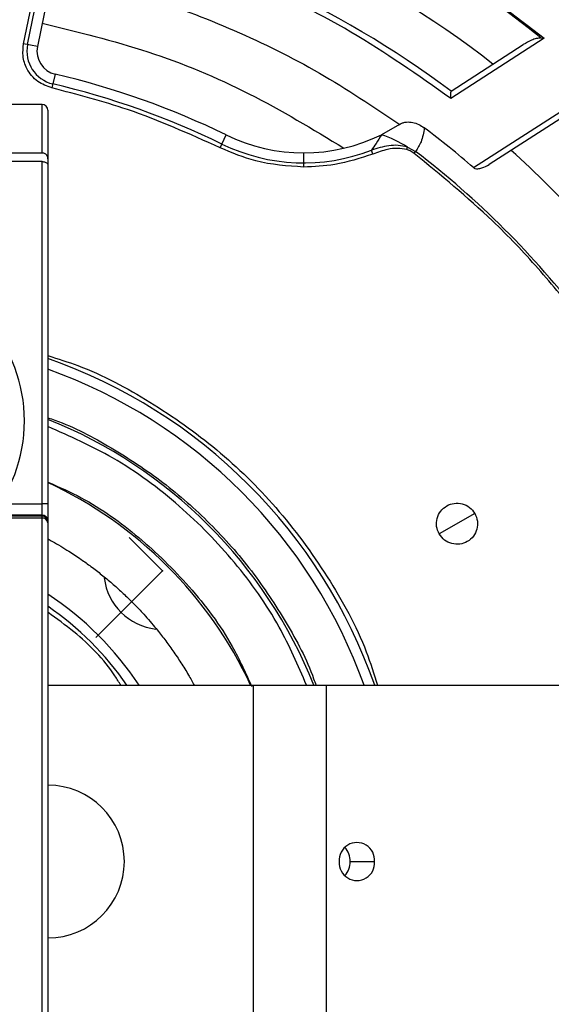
# Model space of a CAD drawing. Header units: millimetres. Extents: x -210 to 108, y 0 to 276.
# Tile 14 of 19: x -17 to 29, y 142 to 226. Entities that reach past the tile are written whole.
import ezdxf

# ---------------------------------------------------------------- set-up
doc = ezdxf.new("R2010")
doc.units = ezdxf.units.MM
doc.header["$PDSIZE"] = -1

msp = doc.modelspace()

# ---------------------------------------------------------------- linework, layer by layer
at = {"color": 7, "linetype": 'Continuous', "lineweight": 25}
for p, q in [((-16.306, 223.537), (-12.54, 242.048)), ((-15.96, 223.466), (-12.193, 241.978)), ((-11.357, 241.807), (-15.123, 223.296)), ((27.971, 224.015), (20.033, 218.887)), ((27.694, 224.03), (27.971, 224.015)), ((-15.123, 223.296), (-16.306, 223.537)), ((20.056, 219.497), (26.203, 223.468)), ((-13.617, 220.949), (-13.891, 219.774)), ((21.971, 212.996), (32.665, 219.905)), ((31.712, 218.693), (23.299, 213.258)), ((-14.733, 218.374), (-21.733, 218.374)), ((-14.733, 214.238), (-14.733, 218.374)), ((-14.233, 217.874), (-14.233, 104.945)), ((15.659, 216.656), (14.143, 215.798)), ((15.659, 216.656), (15.747, 216.713)), ((0.411, 214.691), (0.941, 215.775)), ((16.282, 214.531), (16.347, 214.742)), ((16.347, 214.742), (17.042, 214.378)), ((-14.733, 214.238), (-21.733, 214.238)), ((7.519, 214.256), (7.519, 213.049)), ((13.408, 214.157), (13.28, 214.486)), ((16.914, 214.21), (17.042, 214.378)), ((-14.733, 213.511), (-21.733, 213.511)), ((-14.733, 116.916), (-14.733, 213.511)), ((-18.312, 184.392), (-14.733, 184.392)), ((22.079, 183.57), (19.048, 181.82)), ((-14.733, 183.173), (-19.204, 183.173)), ((-19.055, 183.357), (-14.733, 183.357)), ((-14.733, 183.431), (-18.997, 183.431)), ((-14.233, 168.945), (108.267, 168.945)), ((3.23, 168.945), (3.23, 138.945)), ((9.43, 168.945), (9.43, 138.945)), ((11.486, 153.945), (13.552, 153.945))]:
    msp.add_line(p, q, dxfattribs=at)
at = {"color": 7, "linetype": 'Continuous'}
for q in [(-7.322, 181.531), (-10.16, 173.018)]:
    msp.add_line((-4.484, 178.694), q, dxfattribs=at)
at = {"color": 7, "linetype": 'Continuous', "lineweight": 25}
for centre, radius, start, end in [((-29.233, 153.945), 121.894, 7.06858, 172.93142), ((-29.233, 153.945), 121.889, 7.06888, 172.93112), ((-29.233, 153.945), 108.524, 7.94474, 172.05526), ((-29.233, 153.945), 104.454, 19.74972, 70.25028), ((-29.233, 153.945), 103.6, 19.74972, 70.25028), ((-29.233, 153.945), 90.292, 50.91453, 78.49033), ((-29.233, 153.945), 86.015, 52.08332, 78.5), ((-29.233, 153.945), 82.015, 53.06051, 78.5), ((-13.163, 222.897), 2.854, 168.5, 256.88126), ((-13.163, 222.897), 2, 168.5, 256.88126), ((-29.233, 153.945), 68.8, 63.9875, 76.88126), ((-29.233, 153.945), 67.946, 63.9875, 76.88126), ((-14.733, 217.874), 0.5, 360, 90), ((-29.233, 153.945), 78.159, 49.07098, 53.02131), ((7.519, 229.256), 15, 243.9875, 296.20459), ((11.21, 206.844), 9.422, 56.964, 71.86463), ((7.519, 229.256), 15.854, 243.9875, 291.30812), ((-29.233, 153.945), 76.115, 37.4421, 52.5579), ((-29.233, 153.945), 81.376, 41.95139, 48.04861), ((-29.233, 191.445), 13, 279.18457, 80.81543), ((-29.233, 153.945), 45.354, 19.31338, 70.68662), ((-29.233, 153.945), 44.5, 19.69899, 70.30101), ((-29.233, 153.945), 40.5, 21.73846, 68.26154), ((-29.233, 153.945), 35.563, 24.94778, 65.05222), ((-14.608, 180.797), 3.597, 84.01335, 91.98909), ((-14.732, 182.932), 0.499, 0.10943, 90.10901), ((-14.732, 182.858), 0.499, 0.10943, 90.10901), ((-14.69, 182.715), 0.46, 6.53834, 95.30548), ((-4.484, 178.694), 5, 186.99874, 263.49083), ((-29.233, 153.945), 27.25, 33.39849, 56.60151), ((-29.233, 153.945), 26.396, 34.62886, 55.37114), ((-14.233, 153.945), 6.5, 270, 90), ((12.05, 154.058), 1.507, 355.68349, 184.31651), ((9.777, 153.966), 1.709, 359.28159, 43.49997), ((12.05, 153.832), 1.507, 175.68349, 4.31651), ((9.777, 153.924), 1.709, 316.50003, 0.71841)]:
    msp.add_arc(centre, radius, start, end, dxfattribs=at)
for points, knots in [([(76.284, 168.945), (76.1, 170.419), (75.495, 175.274), (73.443, 183.426), (70.114, 193.351), (65.673, 203.081), (60.204, 212.462), (53.732, 221.327), (46.344, 229.522), (38.149, 236.91), (29.284, 243.381), (19.904, 248.853), (10.172, 253.281), (0.253, 256.659), (-9.693, 258.983), (-19.526, 260.384), (-26.033, 260.554), (-29.233, 260.637)], [0, 0, 0, 0, 0.029223, 0.096217, 0.164912, 0.235031, 0.306257, 0.378241, 0.450609, 0.522978, 0.594962, 0.666187, 0.736306, 0.805001, 0.871996, 0.937057, 1, 1, 1, 1]), ([(6.183, 252.587), (9.327, 251.358), (15.668, 248.879), (24.724, 243.981), (33.383, 238.212), (41.472, 231.547), (48.828, 224.138), (55.362, 216.106), (60.988, 207.581), (65.773, 198.677), (68.204, 192.45), (69.409, 189.361)], [0, 0, 0, 0, 0.109606, 0.221, 0.3337, 0.44719, 0.560921, 0.672343, 0.78298, 0.89235, 1, 1, 1, 1]), ([(-11.175, 242.579), (-8.532, 241.968), (-3.233, 240.744), (4.482, 238.008), (12.381, 234.416), (20.341, 229.863), (25.433, 225.96), (27.971, 224.015)], [0, 0, 0, 0, 0.185963, 0.372892, 0.560277, 0.780846, 1, 1, 1, 1]), ([(20.033, 218.887), (17.249, 220.847), (11.664, 224.776), (3.083, 228.943), (-5.159, 232.001), (-10.379, 233.217), (-12.981, 233.823)], [0, 0, 0, 0, 0.279296, 0.560147, 0.780681, 1, 1, 1, 1]), ([(27.694, 224.03), (27.564, 224.019), (27.291, 223.995), (26.785, 223.804), (26.433, 223.601), (26.203, 223.468)], [0, 0, 0, 0, 0.239018, 0.50061, 1, 1, 1, 1]), ([(-13.891, 219.774), (-14.316, 219.929), (-15.193, 220.251), (-16.038, 221.306), (-16.419, 222.467), (-16.343, 223.188), (-16.306, 223.537)], [0, 0, 0, 0, 0.271546, 0.561847, 0.788271, 1, 1, 1, 1]), ([(0.411, 214.691), (-2.183, 215.856), (-6.816, 217.938), (-11.729, 219.213), (-13.891, 219.774)], [0, 0, 0, 0, 0.559976, 1, 1, 1, 1]), ([(20.033, 218.887), (20.036, 218.973), (20.04, 219.118), (20.048, 219.284), (20.051, 219.386), (20.053, 219.45), (20.055, 219.489), (20.055, 219.494), (20.056, 219.497)], [0, 0, 0, 0, 0.293347, 0.498995, 0.636858, 0.765174, 0.885568, 1, 1, 1, 1]), ([(15.747, 216.713), (15.824, 216.752), (15.987, 216.835), (16.348, 216.897), (16.803, 216.864), (17.325, 216.691), (17.626, 216.488), (17.781, 216.383)], [0, 0, 0, 0, 0.118966, 0.25073, 0.5003, 0.742547, 1, 1, 1, 1]), ([(17.781, 216.383), (17.718, 215.977), (17.604, 215.25), (17.214, 214.645), (17.042, 214.378)], [0, 0, 0, 0, 0.558165, 1, 1, 1, 1]), ([(14.143, 215.798), (13.99, 215.547), (13.717, 215.101), (13.413, 214.674), (13.28, 214.486)], [0, 0, 0, 0, 0.560345, 1, 1, 1, 1]), ([(7.519, 213.049), (6.139, 213.138), (3.675, 213.298), (1.408, 214.265), (0.411, 214.691)], [0, 0, 0, 0, 0.5599109, 1, 1, 1, 1]), ([(16.347, 214.742), (16.084, 214.804), (15.564, 214.925), (14.512, 214.856), (13.77, 214.633), (13.28, 214.486)], [0, 0, 0, 0, 0.257475, 0.509955, 1, 1, 1, 1]), ([(16.282, 214.531), (16.027, 214.579), (15.49, 214.683), (14.503, 214.541), (13.821, 214.301), (13.408, 214.157)], [0, 0, 0, 0, 0.262949, 0.554534, 1, 1, 1, 1]), ([(16.914, 214.21), (16.805, 214.285), (16.608, 214.419), (16.383, 214.496), (16.282, 214.531)], [0, 0, 0, 0, 0.553446, 1, 1, 1, 1]), ([(-14.233, 213.755), (-14.24, 213.854), (-14.249, 213.981), (-14.371, 214.118), (-14.46, 214.179), (-14.561, 214.217), (-14.657, 214.235), (-14.708, 214.237), (-14.733, 214.238)], [0, 0, 0, 0, 0.498082, 0.630758, 0.749054, 0.874724, 0.938588, 1, 1, 1, 1]), ([(13.408, 214.157), (12.335, 213.802), (10.419, 213.169), (8.405, 213.085), (7.519, 213.049)], [0, 0, 0, 0, 0.5599359, 1, 1, 1, 1]), ([(31.032, 200.091), (29.863, 201.55), (27.525, 204.466), (22.903, 209.297), (19.185, 212.347), (16.914, 214.21)], [0, 0, 0, 0, 0.2800205, 0.5601379, 1, 1, 1, 1]), ([(-14.733, 213.511), (-14.687, 213.509), (-14.589, 213.504), (-14.453, 213.469), (-14.333, 213.41), (-14.249, 213.33), (-14.238, 213.268), (-14.233, 213.239)], [0, 0, 0, 0, 0.1668837, 0.350031, 0.5453392, 0.7790036, 1, 1, 1, 1]), ([(21.971, 212.996), (21.992, 212.981), (22.036, 212.948), (22.156, 212.909), (22.376, 212.898), (22.793, 212.979), (23.097, 213.147), (23.299, 213.258)], [0, 0, 0, 0, 0.050919, 0.108484, 0.251384, 0.502479, 1, 1, 1, 1]), ([(-14.233, 196.996), (-13.379, 196.73), (-10.338, 195.779), (-5.449, 193.137), (0.249, 189.118), (5.364, 184.114), (9.622, 178.306), (12.481, 173.15), (13.503, 169.901), (13.804, 168.945)], [0, 0, 0, 0, 0.065262, 0.232317, 0.402326, 0.573406, 0.751682, 0.926937, 1, 1, 1, 1]), ([(-14.233, 191.708), (-14.034, 191.642), (-12.152, 191.018), (-8.824, 189.216), (-4.372, 186.302), (-0.37, 182.761), (3.172, 178.759), (6.085, 174.305), (7.879, 170.995), (8.498, 169.132), (8.56, 168.945)], [0, 0, 0, 0, 0.018942, 0.179542, 0.339996, 0.500515, 0.661775, 0.82225, 0.98215, 1, 1, 1, 1]), ([(7.77, 168.945), (7.042, 170.624), (5.428, 174.347), (1.753, 179.514), (-3.002, 184.388), (-8.362, 188.355), (-12.365, 190.135), (-14.233, 190.965)], [0, 0, 0, 0, 0.171324, 0.379865, 0.589973, 0.808697, 1, 1, 1, 1]), ([(-14.233, 186.238), (-13.28, 185.817), (-10.508, 184.591), (-6.4, 181.61), (-2.052, 177.371), (1.198, 173.055), (2.578, 170.001), (3.1, 168.847)], [0, 0, 0, 0, 0.124274, 0.361421, 0.600348, 0.849074, 1, 1, 1, 1]), ([(19.048, 181.82), (18.956, 182.032), (18.773, 182.455), (18.832, 183.161), (19.138, 183.787), (19.665, 184.249), (20.329, 184.475), (21.024, 184.428), (21.667, 184.126), (21.942, 183.755), (22.079, 183.57)], [0, 0, 0, 0, 0.125057, 0.250005, 0.374898, 0.499788, 0.624727, 0.74977, 0.874841, 1, 1, 1, 1]), ([(22.079, 183.57), (22.171, 183.358), (22.354, 182.935), (22.295, 182.229), (21.989, 181.603), (21.462, 181.141), (20.799, 180.915), (20.103, 180.962), (19.46, 181.264), (19.186, 181.635), (19.048, 181.82)], [0, 0, 0, 0, 0.125057, 0.250005, 0.374898, 0.499788, 0.624727, 0.74977, 0.874841, 1, 1, 1, 1]), ([(-14.233, 181.399), (-14.107, 181.33), (-13.503, 180.998), (-12.558, 180.428), (-11.468, 179.706), (-10.54, 179.039), (-9.66, 178.36), (-8.781, 177.628), (-7.929, 176.865), (-7.324, 176.282), (-6.704, 175.658), (-5.993, 174.906), (-5.109, 173.881), (-4.289, 172.839), (-3.584, 171.872), (-2.911, 170.867), (-2.304, 169.888), (-1.944, 169.238), (-1.782, 168.945)], [0, 0, 0, 0, 0.024159, 0.115807, 0.185234, 0.243886, 0.307924, 0.371963, 0.436002, 0.500041, 0.513237, 0.58377, 0.673983, 0.740534, 0.806508, 0.87512, 0.943733, 1, 1, 1, 1]), ([(-8.034, 168.945), (-8.196, 169.213), (-9.239, 170.943), (-11.356, 173.075), (-13.485, 174.613), (-14.233, 175.154)], [0, 0, 0, 0, 0.106418, 0.686126, 1, 1, 1, 1])]:
    msp.add_open_spline(points, degree=3, knots=knots, dxfattribs=at)
for points in [[(-13.85, 229.552), (-11.215, 228.933), (-5.945, 227.695), (1.648, 224.786), (8.947, 221.203), (13.441, 218.185), (15.689, 216.676)], [(-14.719, 225.283), (-11.701, 224.548), (-5.665, 223.077), (2.984, 219.494), (8.293, 216.267), (10.947, 214.653)]]:
    msp.add_open_spline(points, degree=3, dxfattribs=at)
at = {"color": 7, "linetype": 'Continuous'}
msp.add_point((-4.484, 178.694), dxfattribs=at)

doc.saveas('drawing.dxf')
